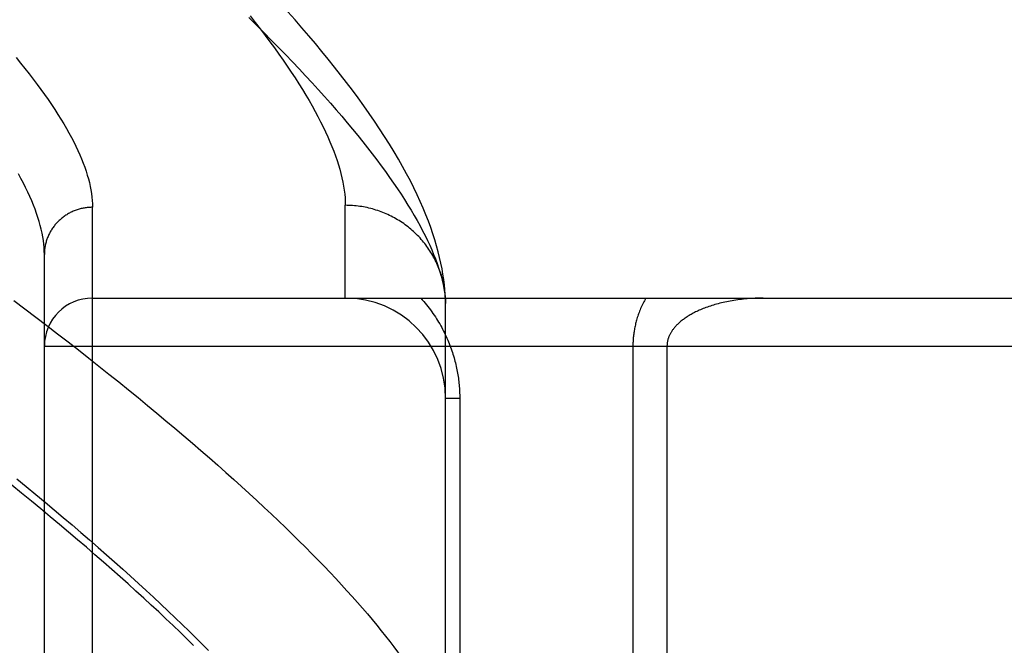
# Model space of a CAD drawing. Header units: inches. Extents: x 0 to 212, y 0 to 138.
# Tile 146 of 256: x 37.428 to 38.041, y 93.729 to 94.119. Entities that reach past the tile are written whole.
import ezdxf

# ---------------------------------------------------------------- set-up
doc = ezdxf.new("R2010")
doc.units = ezdxf.units.IN
doc.header["$LTSCALE"] = 11.6875
doc.header["$MEASUREMENT"] = 0
doc.linetypes.add('HIDDEN', pattern=[0.2, 0.1, -0.1])
doc.layers.add('LEFTHAND_DOOR_ASSEMBLY', color=7, linetype='CONTINUOUS')

msp = doc.modelspace()

# ---------------------------------------------------------------- linework, layer by layer
at = {"layer": 'LEFTHAND_DOOR_ASSEMBLY', "color": 8, "linetype": 'HIDDEN'}
for p, q in [((37.47292, 92.88923), (37.47292, 94.00237)), ((37.63042, 93.9458), (37.63042, 94.00361)), ((37.44292, 92.91862), (37.44292, 93.97298)), ((37.47292, 93.9458), (38.53492, 93.9458)), ((37.69292, 93.94242), (37.69287, 93.94481)), ((37.69292, 93.60205), (37.69292, 93.94242)), ((37.44292, 93.9158), (38.53492, 93.9158)), ((37.80963, 93.9158), (37.80963, 93.64378)), ((37.83084, 93.9158), (37.83084, 93.66717)), ((37.7017, 93.8833), (37.69292, 93.8833)), ((37.7017, 93.8833), (37.7017, 93.60205))]:
    msp.add_line(p, q, dxfattribs=at)
for points in [[(37.69287, 93.94481), (37.69271, 93.94778), (37.69248, 93.95086), (37.69217, 93.95404), (37.69176, 93.9573), (37.69127, 93.96064), (37.69068, 93.96405), (37.68999, 93.96754), (37.6892, 93.97109), (37.68831, 93.97471), (37.68731, 93.97839), (37.68621, 93.98213), (37.68499, 93.98593), (37.68367, 93.9898), (37.68222, 93.99374), (37.68066, 93.99774), (37.67897, 94.00182), (37.67716, 94.00597), (37.67522, 94.01018), (37.67315, 94.01448), (37.67094, 94.01884), (37.6686, 94.02329), (37.66613, 94.0278), (37.66351, 94.03239), (37.66076, 94.03704), (37.65789, 94.04175), (37.65489, 94.0465), (37.65178, 94.05128), (37.64857, 94.05608), (37.64526, 94.06089), (37.64187, 94.0657), (37.6384, 94.0705), (37.63485, 94.0753), (37.63122, 94.08011), (37.6275, 94.08492), (37.62371, 94.08975), (37.61983, 94.0946), (37.61585, 94.09947), (37.6118, 94.10436), (37.60765, 94.10928), (37.60342, 94.11422), (37.5991, 94.11918), (37.59469, 94.12418)], [(37.57023, 94.12055), (37.57501, 94.11585), (37.57969, 94.1112), (37.58427, 94.10659), (37.58876, 94.10203), (37.59314, 94.09752), (37.59743, 94.09305), (37.60161, 94.08864), (37.6057, 94.08427), (37.60969, 94.07995), (37.61359, 94.07568), (37.61739, 94.07145), (37.62109, 94.06728), (37.62469, 94.06315), (37.6282, 94.05908), (37.63161, 94.05505), (37.63493, 94.05107), (37.63815, 94.04714), (37.64127, 94.04326), (37.6443, 94.03943), (37.64724, 94.03564), (37.65008, 94.03191), (37.65283, 94.02822), (37.65549, 94.02459), (37.65805, 94.021), (37.66052, 94.01746), (37.6629, 94.01397), (37.66518, 94.01053), (37.66737, 94.00714), (37.66947, 94.0038), (37.67148, 94.0005), (37.6734, 93.99726), (37.67522, 93.99406), (37.67696, 93.99091), (37.6786, 93.98781), (37.68015, 93.98476), (37.68162, 93.98176), (37.68299, 93.9788), (37.68428, 93.9759), (37.68547, 93.97304), (37.68658, 93.97023), (37.68759, 93.96746), (37.68852, 93.96475), (37.68936, 93.96208), (37.69011, 93.95946)], [(37.57104, 94.12168), (37.57427, 94.11758), (37.5774, 94.11353), (37.58044, 94.10953), (37.58339, 94.10558), (37.58625, 94.10168), (37.58901, 94.09783), (37.59168, 94.09403), (37.59426, 94.09029), (37.59674, 94.0866), (37.59914, 94.08295), (37.60144, 94.07936), (37.60365, 94.07582), (37.60578, 94.07233), (37.60781, 94.06889), (37.60975, 94.06551), (37.61161, 94.06217), (37.61337, 94.05889), (37.61505, 94.05565), (37.61664, 94.05247), (37.61814, 94.04933), (37.61955, 94.04625), (37.62087, 94.04321), (37.62211, 94.04023), (37.62326, 94.0373), (37.62432, 94.03441), (37.6253, 94.03158), (37.62619, 94.02879), (37.627, 94.02605), (37.62772, 94.02337), (37.62835, 94.02073), (37.6289, 94.01814), (37.62936, 94.0156), (37.62974, 94.0131), (37.63004, 94.01066), (37.63025, 94.00826), (37.63037, 94.00591), (37.63042, 94.00361)], [(37.42529, 94.09564), (37.42809, 94.09222), (37.43081, 94.08885), (37.43344, 94.08551), (37.43598, 94.08222), (37.43843, 94.07896), (37.4408, 94.07575), (37.44308, 94.07258), (37.44527, 94.06945), (37.44738, 94.06636), (37.4494, 94.06331), (37.45134, 94.0603), (37.45319, 94.05734), (37.45496, 94.05441), (37.45664, 94.05153), (37.45824, 94.04868), (37.45975, 94.04588), (37.46118, 94.04312), (37.46253, 94.0404), (37.4638, 94.03772), (37.46498, 94.03508), (37.46608, 94.03248), (37.46709, 94.02992), (37.46802, 94.02741), (37.46888, 94.02493), (37.46964, 94.0225), (37.47033, 94.0201), (37.47094, 94.01775), (37.47146, 94.01543), (37.47191, 94.01316), (37.47227, 94.01092), (37.47255, 94.00873), (37.47275, 94.00657), (37.47288, 94.00445), (37.47292, 94.00237)], [(37.44292, 93.97298), (37.44288, 93.9751), (37.44276, 93.97726), (37.44256, 93.97946), (37.44228, 93.9817), (37.44191, 93.98398), (37.44147, 93.98631), (37.44095, 93.98867), (37.44035, 93.99108), (37.43966, 93.99353), (37.43889, 93.99602), (37.43805, 93.99856), (37.43712, 94.00113), (37.4361, 94.00375), (37.43501, 94.00641), (37.43383, 94.00911), (37.43257, 94.01186), (37.43122, 94.01465), (37.4298, 94.01748), (37.42829, 94.02035), (37.42669, 94.02327)], [(37.47292, 94.00237), (37.47226, 94.00236), (37.47161, 94.00234), (37.47095, 94.00231), (37.4703, 94.00226), (37.46965, 94.0022), (37.469, 94.00212), (37.46835, 94.00203), (37.46771, 94.00192), (37.46706, 94.00181), (37.46642, 94.00167), (37.46579, 94.00153), (37.46515, 94.00137), (37.46452, 94.0012), (37.4639, 94.00101), (37.46327, 94.00081), (37.46266, 94.0006), (37.46204, 94.00037), (37.46144, 94.00013), (37.46083, 93.99988), (37.46024, 93.99962), (37.45965, 93.99934), (37.45906, 93.99905), (37.45849, 93.99875), (37.45792, 93.99843), (37.45735, 93.99811), (37.4568, 93.99777), (37.45625, 93.99742), (37.45571, 93.99706), (37.45518, 93.99668), (37.45465, 93.9963), (37.45414, 93.9959), (37.45363, 93.9955), (37.45314, 93.99508), (37.45265, 93.99465), (37.45217, 93.99421), (37.4517, 93.99376), (37.45125, 93.9933), (37.4508, 93.99284), (37.45036, 93.99236), (37.44993, 93.99187), (37.44952, 93.99138), (37.44912, 93.99087), (37.44872, 93.99036), (37.44834, 93.98984), (37.44797, 93.98931), (37.44761, 93.98877), (37.44727, 93.98823), (37.44694, 93.98768), (37.44661, 93.98712), (37.44631, 93.98655), (37.44601, 93.98598), (37.44573, 93.9854), (37.44546, 93.98482), (37.4452, 93.98423), (37.44496, 93.98363), (37.44473, 93.98303), (37.44451, 93.98243), (37.4443, 93.98182), (37.44411, 93.98121), (37.44394, 93.98059), (37.44378, 93.97997), (37.44363, 93.97934), (37.44349, 93.97872), (37.44337, 93.97809), (37.44327, 93.97745), (37.44317, 93.97682), (37.44309, 93.97618), (37.44303, 93.97554), (37.44298, 93.9749), (37.44294, 93.97426), (37.44292, 93.97362), (37.44292, 93.97298)], [(37.69282, 93.94577), (37.69275, 93.94688), (37.69266, 93.948), (37.69254, 93.94911), (37.69241, 93.95022), (37.69225, 93.95133), (37.69207, 93.95243), (37.69188, 93.95353), (37.69166, 93.95463), (37.69142, 93.95572), (37.69116, 93.95681), (37.69088, 93.95789), (37.69059, 93.95897), (37.69027, 93.96005), (37.68993, 93.96111), (37.68957, 93.96218), (37.68919, 93.96323), (37.68879, 93.96428), (37.68837, 93.96532), (37.68794, 93.96635), (37.68748, 93.96737), (37.68701, 93.96839), (37.68651, 93.9694), (37.686, 93.9704), (37.68547, 93.97139), (37.68492, 93.97237), (37.68435, 93.97334), (37.68377, 93.9743), (37.68316, 93.97524), (37.68254, 93.97618), (37.6819, 93.97711), (37.68125, 93.97802), (37.68057, 93.97893), (37.67988, 93.97982), (37.67918, 93.9807), (37.67846, 93.98156), (37.67772, 93.98241), (37.67696, 93.98325), (37.6762, 93.98408), (37.67541, 93.98489), (37.67461, 93.98569), (37.6738, 93.98647), (37.67297, 93.98724), (37.67212, 93.98799), (37.67127, 93.98873), (37.6704, 93.98946), (37.66951, 93.99016), (37.66861, 93.99085), (37.6677, 93.99153), (37.66678, 93.99219), (37.66585, 93.99283), (37.6649, 93.99345), (37.66394, 93.99406), (37.66298, 93.99465), (37.662, 93.99523), (37.661, 93.99578), (37.66, 93.99632), (37.65899, 93.99684), (37.65797, 93.99734), (37.65694, 93.99783), (37.65591, 93.99829), (37.65486, 93.99874), (37.65381, 93.99917), (37.65274, 93.99958), (37.65167, 93.99997), (37.6506, 94.00034), (37.64951, 94.00069), (37.64842, 94.00102), (37.64733, 94.00133), (37.64622, 94.00162), (37.64512, 94.0019), (37.64401, 94.00215), (37.64289, 94.00238), (37.64177, 94.0026), (37.64064, 94.00279), (37.63952, 94.00296), (37.63839, 94.00311), (37.63725, 94.00325), (37.63612, 94.00336), (37.63498, 94.00345), (37.63384, 94.00352), (37.6327, 94.00357), (37.63156, 94.0036), (37.63042, 94.00361)], [(37.69011, 93.95946), (37.69078, 93.95688), (37.69135, 93.95435), (37.69184, 93.95187), (37.69224, 93.94944), (37.69255, 93.94705), (37.69278, 93.94471), (37.69292, 93.94242)], [(37.67739, 93.9458), (37.67833, 93.94476), (37.67925, 93.94372), (37.68014, 93.94267), (37.68101, 93.94161), (37.68186, 93.94055), (37.68269, 93.93948), (37.68349, 93.93841), (37.68428, 93.93733), (37.68505, 93.93625), (37.6858, 93.93516), (37.68652, 93.93407), (37.68723, 93.93298), (37.68792, 93.93189), (37.68858, 93.93079), (37.68923, 93.92968), (37.68986, 93.92858), (37.69047, 93.92747), (37.69107, 93.92637), (37.69164, 93.92526), (37.6922, 93.92414), (37.69274, 93.92303), (37.69326, 93.92192), (37.69376, 93.9208), (37.69425, 93.91968), (37.69472, 93.91857), (37.69517, 93.91746), (37.6956, 93.91634), (37.69602, 93.91524), (37.69641, 93.91413), (37.6968, 93.91302), (37.69716, 93.91192), (37.69751, 93.91083), (37.69785, 93.90974), (37.69816, 93.90865), (37.69846, 93.90756), (37.69875, 93.90648), (37.69902, 93.90541), (37.69928, 93.90433), (37.69952, 93.90326), (37.69975, 93.9022), (37.69997, 93.90114), (37.70017, 93.90008), (37.70036, 93.89902), (37.70053, 93.89796), (37.7007, 93.89691), (37.70085, 93.89586), (37.70098, 93.89481), (37.70111, 93.89376), (37.70122, 93.89272), (37.70132, 93.89167), (37.70141, 93.89063), (37.70149, 93.88959), (37.70155, 93.88855), (37.70161, 93.88752), (37.70165, 93.88647), (37.70168, 93.88542), (37.7017, 93.88436), (37.7017, 93.8833)], [(37.81767, 93.9458), (37.81721, 93.945), (37.81677, 93.94419), (37.81635, 93.94338), (37.81593, 93.94257), (37.81554, 93.94176), (37.81515, 93.94095), (37.81478, 93.94013), (37.81443, 93.93932), (37.81409, 93.93851), (37.81377, 93.9377), (37.81346, 93.93689), (37.81316, 93.93609), (37.81288, 93.93529), (37.81262, 93.9345), (37.81236, 93.93371), (37.81213, 93.93293), (37.8119, 93.93215), (37.81169, 93.93139), (37.81149, 93.93063), (37.8113, 93.92988), (37.81113, 93.92913), (37.81097, 93.92839), (37.81081, 93.92766), (37.81067, 93.92693), (37.81054, 93.9262), (37.81042, 93.92548), (37.8103, 93.92477), (37.8102, 93.92406), (37.81011, 93.92335), (37.81002, 93.92265), (37.80995, 93.92195), (37.80988, 93.92125), (37.80982, 93.92056), (37.80977, 93.91987), (37.80973, 93.91919), (37.80969, 93.9185), (37.80966, 93.91783), (37.80964, 93.91715), (37.80963, 93.91647), (37.80963, 93.9158)], [(37.89084, 93.9458), (37.88959, 93.94579), (37.88833, 93.94577), (37.88708, 93.94574), (37.88584, 93.9457), (37.88459, 93.94564), (37.88335, 93.94557), (37.88212, 93.94548), (37.88089, 93.94539), (37.87968, 93.94528), (37.87847, 93.94516), (37.87727, 93.94502), (37.87607, 93.94488), (37.87489, 93.94472), (37.87372, 93.94455), (37.87256, 93.94437), (37.87142, 93.94419), (37.87029, 93.94398), (37.86917, 93.94377), (37.86806, 93.94355), (37.86697, 93.94332), (37.8659, 93.94308), (37.86483, 93.94284), (37.86379, 93.94258), (37.86276, 93.94231), (37.86175, 93.94204), (37.86075, 93.94176), (37.85978, 93.94147), (37.85881, 93.94117), (37.85787, 93.94086), (37.85694, 93.94055), (37.85604, 93.94024), (37.85515, 93.93991), (37.85427, 93.93958), (37.85342, 93.93925), (37.85258, 93.93891), (37.85176, 93.93856), (37.85096, 93.93822), (37.85018, 93.93786), (37.84942, 93.9375), (37.84867, 93.93714), (37.84794, 93.93677), (37.84723, 93.9364), (37.84654, 93.93603), (37.84586, 93.93566), (37.84521, 93.93528), (37.84457, 93.9349), (37.84394, 93.93451), (37.84334, 93.93413), (37.84275, 93.93374), (37.84218, 93.93335), (37.84162, 93.93296), (37.84108, 93.93256), (37.84056, 93.93217), (37.84005, 93.93177), (37.83956, 93.93138), (37.8391, 93.93099), (37.83865, 93.9306), (37.83822, 93.93021), (37.8378, 93.92983), (37.8374, 93.92944), (37.83701, 93.92905), (37.83663, 93.92866), (37.83627, 93.92827), (37.83592, 93.92788), (37.83559, 93.92749), (37.83526, 93.9271), (37.83496, 93.92672), (37.83466, 93.92633), (37.83438, 93.92595), (37.83411, 93.92557), (37.83386, 93.92519), (37.83361, 93.92481), (37.83338, 93.92444), (37.83317, 93.92407), (37.83296, 93.9237), (37.83277, 93.92334), (37.83259, 93.92298), (37.83241, 93.92262), (37.83225, 93.92227), (37.8321, 93.92191), (37.83196, 93.92156), (37.83183, 93.92121), (37.8317, 93.92087), (37.83159, 93.92052), (37.83148, 93.92018), (37.83139, 93.91984), (37.8313, 93.9195), (37.83122, 93.91916), (37.83115, 93.91882), (37.83108, 93.91849), (37.83103, 93.91815), (37.83098, 93.91782), (37.83094, 93.91749), (37.8309, 93.91716), (37.83088, 93.91683), (37.83086, 93.91649), (37.83085, 93.91615), (37.83084, 93.9158)], [(37.42389, 93.94433), (37.43081, 93.93911), (37.43765, 93.93392), (37.44441, 93.92876), (37.45108, 93.92363), (37.45766, 93.91853), (37.46415, 93.91346), (37.47056, 93.90842), (37.47688, 93.90342), (37.48311, 93.89845), (37.48925, 93.89352), (37.4953, 93.88862), (37.50126, 93.88376), (37.50714, 93.87893), (37.51292, 93.87414), (37.51862, 93.86938), (37.52422, 93.86467), (37.52974, 93.85999), (37.53516, 93.85535), (37.5405, 93.85074), (37.54574, 93.84618), (37.55089, 93.84166), (37.55595, 93.83717), (37.56093, 93.83273), (37.5658, 93.82832), (37.57059, 93.82396), (37.57529, 93.81963), (37.5799, 93.81535), (37.58441, 93.81111), (37.58883, 93.80691), (37.59316, 93.80275), (37.5974, 93.79863), (37.60155, 93.79456), (37.60561, 93.79052), (37.60957, 93.78653), (37.61345, 93.78258), (37.61723, 93.77868), (37.62092, 93.77482), (37.62452, 93.771), (37.62803, 93.76722), (37.63145, 93.76348), (37.63477, 93.75979), (37.63801, 93.75614), (37.64115, 93.75254), (37.6442, 93.74898), (37.64716, 93.74546), (37.65003, 93.74199), (37.65281, 93.73856), (37.6555, 93.73517), (37.6581, 93.73183)], [(37.5359, 93.72942), (37.53173, 93.73349), (37.52747, 93.73761), (37.52312, 93.74177), (37.51867, 93.74597), (37.51413, 93.75022), (37.5095, 93.75452), (37.50478, 93.75886), (37.49996, 93.76324), (37.49504, 93.76768), (37.49004, 93.77215), (37.48494, 93.77667), (37.47974, 93.78124), (37.47445, 93.78585), (37.46907, 93.79051), (37.4636, 93.7952), (37.45802, 93.79995), (37.45236, 93.80474), (37.4466, 93.80957), (37.44074, 93.81444), (37.43479, 93.81936), (37.42875, 93.82432), (37.42261, 93.82933)], [(37.42569, 93.83325), (37.43166, 93.82835), (37.43755, 93.82349), (37.44336, 93.81867), (37.44908, 93.81388), (37.45471, 93.80913), (37.46026, 93.80441), (37.46572, 93.79973), (37.4711, 93.79509), (37.47639, 93.79049), (37.48159, 93.78592), (37.4867, 93.78139), (37.49173, 93.7769), (37.49667, 93.77245), (37.50153, 93.76804), (37.50629, 93.76367), (37.51097, 93.75934), (37.51556, 93.75505), (37.52006, 93.7508), (37.52447, 93.74659), (37.52879, 93.74242), (37.53303, 93.73829), (37.53718, 93.7342), (37.54124, 93.73015), (37.54521, 93.72615)], [(37.6581, 93.73183), (37.66061, 93.72853), (37.66302, 93.72527), (37.66534, 93.72206), (37.66758, 93.71889), (37.66972, 93.71577), (37.67178, 93.71269), (37.67374, 93.70965), (37.67561, 93.70666), (37.67739, 93.70371), (37.67909, 93.70081), (37.68069, 93.69795), (37.6822, 93.69513), (37.68362, 93.69236), (37.68495, 93.68963), (37.6862, 93.68694), (37.68735, 93.6843), (37.68841, 93.6817), (37.68939, 93.67915), (37.69027, 93.67664), (37.69107, 93.67417), (37.69177, 93.67174), (37.69239, 93.66936), (37.69292, 93.66702)]]:
    msp.add_lwpolyline(points, dxfattribs=at)
for centre, radius, start, end in [((37.47292, 93.9158), 0.03, 90, 180), ((37.63042, 93.8833), 0.0625, 0, 90)]:
    msp.add_arc(centre, radius, start, end, dxfattribs=at)

doc.saveas('drawing.dxf')
